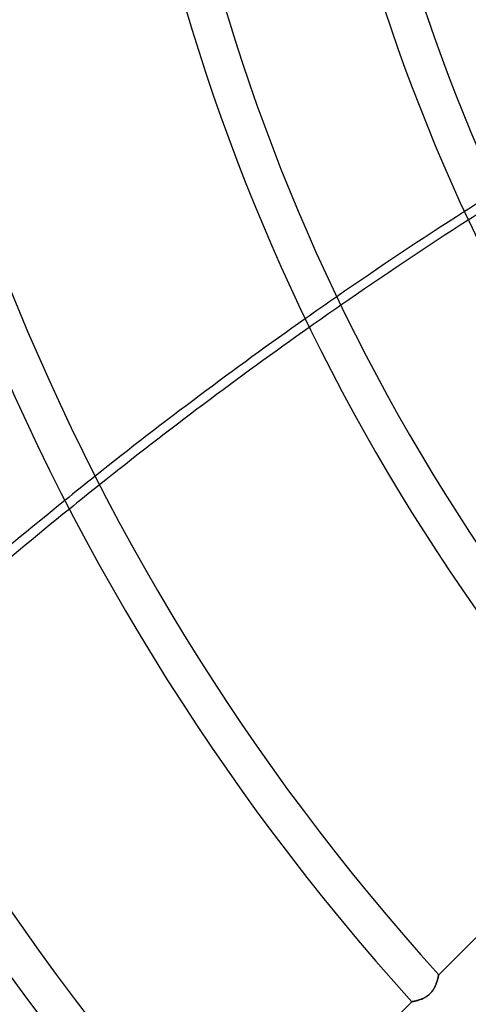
# Model space of a CAD drawing. Header units: millimetres. Extents: x -288 to 288, y -288 to 288.
# Tile 18 of 58: x -126 to -100, y -94 to -35. Entities that reach past the tile are written whole.
import ezdxf

# ---------------------------------------------------------------- set-up
doc = ezdxf.new("R2010")
doc.units = ezdxf.units.MM
doc.layers.add('MAIN-1', color=7, linetype='Continuous')
doc.layers.add('MAIN-2', color=7, linetype='Continuous')

msp = doc.modelspace()

# ---------------------------------------------------------------- linework, layer by layer
at = {"layer": 'MAIN-1'}
for p, q in [((-90.476, -80.888), (-101.358, -91.77)), ((-101.407, -91.978), (-101.417, -92.014)), ((-101.399, -91.944), (-101.407, -91.978)), ((-101.391, -91.913), (-101.399, -91.944)), ((-101.384, -91.884), (-101.391, -91.913)), ((-101.378, -91.858), (-101.384, -91.884)), ((-101.373, -91.835), (-101.378, -91.858)), ((-101.368, -91.815), (-101.373, -91.835)), ((-101.364, -91.799), (-101.368, -91.815)), ((-101.362, -91.786), (-101.364, -91.799)), ((-101.36, -91.777), (-101.362, -91.786)), ((-101.358, -91.771), (-101.36, -91.777)), ((-101.358, -91.77), (-101.358, -91.771)), ((-101.618, -92.547), (-101.645, -92.594)), ((-101.594, -92.499), (-101.618, -92.547)), ((-101.571, -92.452), (-101.594, -92.499)), ((-101.551, -92.404), (-101.571, -92.452)), ((-101.531, -92.358), (-101.551, -92.404)), ((-101.513, -92.312), (-101.531, -92.358)), ((-101.496, -92.266), (-101.513, -92.312)), ((-101.48, -92.221), (-101.496, -92.266)), ((-101.465, -92.177), (-101.48, -92.221)), ((-101.452, -92.134), (-101.465, -92.177)), ((-101.439, -92.092), (-101.452, -92.134)), ((-101.428, -92.052), (-101.439, -92.092)), ((-101.417, -92.014), (-101.428, -92.052)), ((-102.251, -93.157), (-102.299, -93.179)), ((-102.203, -93.133), (-102.251, -93.157)), ((-102.156, -93.107), (-102.203, -93.133)), ((-102.108, -93.079), (-102.156, -93.107)), ((-102.061, -93.048), (-102.108, -93.079)), ((-102.015, -93.016), (-102.061, -93.048)), ((-101.97, -92.981), (-102.015, -93.016)), ((-101.926, -92.944), (-101.97, -92.981)), ((-101.884, -92.906), (-101.926, -92.944)), ((-101.844, -92.866), (-101.884, -92.906)), ((-101.806, -92.824), (-101.844, -92.866)), ((-101.77, -92.78), (-101.806, -92.824)), ((-101.735, -92.735), (-101.77, -92.78)), ((-101.703, -92.688), (-101.735, -92.735)), ((-101.673, -92.642), (-101.703, -92.688)), ((-101.645, -92.594), (-101.673, -92.642)), ((-102.958, -93.37), (-113.836, -104.248)), ((-102.956, -93.369), (-102.958, -93.37)), ((-102.951, -93.368), (-102.956, -93.369)), ((-102.942, -93.367), (-102.951, -93.368)), ((-102.93, -93.364), (-102.942, -93.367)), ((-102.915, -93.361), (-102.93, -93.364)), ((-102.896, -93.358), (-102.915, -93.361)), ((-102.875, -93.353), (-102.896, -93.358)), ((-102.85, -93.348), (-102.875, -93.353)), ((-102.823, -93.343), (-102.85, -93.348)), ((-102.794, -93.336), (-102.823, -93.343)), ((-102.762, -93.329), (-102.794, -93.336)), ((-102.728, -93.321), (-102.762, -93.329)), ((-102.691, -93.312), (-102.728, -93.321)), ((-102.653, -93.302), (-102.691, -93.312)), ((-102.613, -93.291), (-102.653, -93.302)), ((-102.572, -93.279), (-102.613, -93.291)), ((-102.529, -93.265), (-102.572, -93.279)), ((-102.485, -93.251), (-102.529, -93.265)), ((-102.439, -93.235), (-102.485, -93.251)), ((-102.393, -93.218), (-102.439, -93.235)), ((-102.346, -93.199), (-102.393, -93.218)), ((-102.299, -93.179), (-102.346, -93.199))]:
    msp.add_line(p, q, dxfattribs=at)
for radius, start, end in [(156.618, 179.99998, 222.51889), (138.99, 179.99998, 222.20399), (121.362, 179.99998, 221.79742), (110.062, 179.99998, 221.46826), (154.358, 180.00002, 222.48257), (136.73, 180.00002, 222.1577), (119.102, 180.00002, 221.86509), (107.802, 180.00002, 221.54045)]:
    msp.add_arc((0, 0), radius, start, end, dxfattribs=at)
for centre, major_axis, start_param, end_param in [((-21.235, -229.593), (-138.153, -190.151), -2.019941, -1.979838), ((-20.76, -229.938), (138.153, 190.151), 1.122915, 1.162989), ((-21.235, -229.593), (-138.153, -190.151), -1.969824, -1.901816), ((-20.76, -229.938), (138.153, 190.151), 1.172995, 1.240951), ((-21.235, -229.593), (-138.153, -190.151), -1.891822, -1.823843), ((-20.76, -229.938), (138.153, 190.151), 1.250938, 1.318862)]:
    msp.add_ellipse(centre, major_axis=major_axis, ratio=0.809017, start_param=start_param, end_param=end_param, dxfattribs=at)
at = {"layer": 'MAIN-2'}
for p, q in [((-101.415, -92.007), (-101.405, -91.969)), ((-101.405, -91.969), (-101.396, -91.933)), ((-101.396, -91.933), (-101.388, -91.901)), ((-101.388, -91.901), (-101.381, -91.871)), ((-101.381, -91.871), (-101.375, -91.845)), ((-101.375, -91.845), (-101.37, -91.822)), ((-101.37, -91.822), (-101.365, -91.804)), ((-101.365, -91.804), (-101.362, -91.789)), ((-101.362, -91.789), (-101.36, -91.778)), ((-101.36, -91.778), (-101.358, -91.772)), ((-101.358, -91.772), (-101.358, -91.77)), ((-101.664, -92.628), (-101.635, -92.577)), ((-101.635, -92.577), (-101.608, -92.527)), ((-101.608, -92.527), (-101.583, -92.477)), ((-101.583, -92.477), (-101.56, -92.426)), ((-101.56, -92.426), (-101.538, -92.376)), ((-101.538, -92.376), (-101.518, -92.326)), ((-101.518, -92.326), (-101.5, -92.277)), ((-101.5, -92.277), (-101.483, -92.228)), ((-101.483, -92.228), (-101.467, -92.181)), ((-101.467, -92.181), (-101.452, -92.135)), ((-101.452, -92.135), (-101.439, -92.09)), ((-101.439, -92.09), (-101.426, -92.047)), ((-101.426, -92.047), (-101.415, -92.007)), ((-102.321, -93.189), (-102.272, -93.166)), ((-102.272, -93.166), (-102.222, -93.142)), ((-102.222, -93.142), (-102.172, -93.116)), ((-102.172, -93.116), (-102.122, -93.087)), ((-102.122, -93.087), (-102.072, -93.056)), ((-102.072, -93.056), (-102.024, -93.022)), ((-102.024, -93.022), (-101.976, -92.986)), ((-101.976, -92.986), (-101.93, -92.948)), ((-101.93, -92.948), (-101.886, -92.907)), ((-101.886, -92.907), (-101.844, -92.865)), ((-101.844, -92.865), (-101.803, -92.821)), ((-101.803, -92.821), (-101.765, -92.774)), ((-101.765, -92.774), (-101.729, -92.726)), ((-101.729, -92.726), (-101.696, -92.677)), ((-101.696, -92.677), (-101.664, -92.628)), ((-102.958, -93.37), (-102.956, -93.369)), ((-102.956, -93.369), (-102.95, -93.368)), ((-102.95, -93.368), (-102.94, -93.366)), ((-102.94, -93.366), (-102.926, -93.364)), ((-102.926, -93.364), (-102.908, -93.36)), ((-102.908, -93.36), (-102.887, -93.356)), ((-102.887, -93.356), (-102.862, -93.351)), ((-102.862, -93.351), (-102.834, -93.345)), ((-102.834, -93.345), (-102.803, -93.338)), ((-102.803, -93.338), (-102.769, -93.33)), ((-102.769, -93.33), (-102.732, -93.322)), ((-102.732, -93.322), (-102.692, -93.312)), ((-102.692, -93.312), (-102.651, -93.301)), ((-102.651, -93.301), (-102.607, -93.289)), ((-102.607, -93.289), (-102.562, -93.276)), ((-102.562, -93.276), (-102.516, -93.261)), ((-102.516, -93.261), (-102.468, -93.245)), ((-102.468, -93.245), (-102.42, -93.228)), ((-102.42, -93.228), (-102.371, -93.209)), ((-102.371, -93.209), (-102.321, -93.189))]:
    msp.add_line(p, q, dxfattribs=at)
for radius, end in [(243.5, 0), (227, 270.00002), (226, 270.00002)]:
    msp.add_arc((0, 0), radius, 179.99998, end, dxfattribs=at)
for centre, major_axis, start_param, end_param in [((-21.235, -229.593), (-138.153, -190.151), -2.029981, -2.019941), ((-20.76, -229.938), (138.153, 190.151), 1.112882, 1.122915), ((-21.235, -229.593), (-138.153, -190.151), -1.979838, -1.969824), ((-20.76, -229.938), (138.153, 190.151), 1.162989, 1.172995), ((-21.235, -229.593), (-138.153, -190.151), -1.901816, -1.891822), ((-20.76, -229.938), (138.153, 190.151), 1.240951, 1.250938)]:
    msp.add_ellipse(centre, major_axis=major_axis, ratio=0.809017, start_param=start_param, end_param=end_param, dxfattribs=at)

doc.saveas('drawing.dxf')
